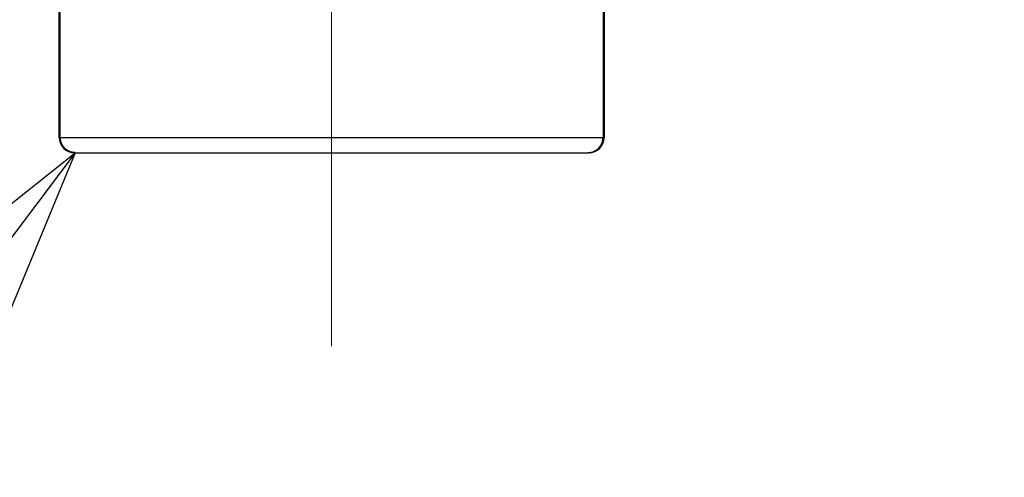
# Model space of a CAD drawing. Header units: millimetres. Extents: x 0 to 1735, y 0 to 1188.
# Tile 110 of 139: x 468 to 488, y 725 to 734. Entities that reach past the tile are written whole.
import ezdxf

# ---------------------------------------------------------------- set-up
doc = ezdxf.new("R2010")
doc.units = ezdxf.units.MM
doc.header["$LTSCALE"] = 0.727559
doc.linetypes.add('CENTER', pattern=[50.8, 31.75, -6.35, 6.35, -6.35])
for name, color, linetype in [('NoLayerName_001', 7, 'Continuous'), ('NoLayerName_002', 7, 'Continuous'), ('NoLayerName_003', 7, 'Continuous')]:
    doc.layers.add(name, color=color, linetype=linetype)
doc.styles.get("Standard").update_dxf_attribs({"font": 'txt', "bigfont": 'extfont2'})
doc.dimstyles.get("Standard").update_dxf_attribs({"dimtxt": 2.5, "dimasz": 2.5, "dimexe": 1, "dimexo": 1, "dimtad": 1, "dimdec": 3, "dimzin": 0, "dimdsep": 46, "dimtxsty": 'Standard', "dimcen": 2.5, "dimadec": 3, "dimazin": 0, "dimtfac": 0.75, "dimtdec": 3, "dimtmove": 0, "dimatfit": 3, "dimfxl": 1, "dimarcsym": 0})

# ---------------------------------------------------------------- blocks, each defined once
blk = doc.blocks.new('_OPEN30')
at = {"color": 0, "linetype": 'ByBlock', "lineweight": -2}
for p, q in [((-1, 0.267949), (0, 0)), ((0, 0), (-1, -0.267949)), ((0, 0), (-1, 0))]:
    blk.add_line(p, q, dxfattribs=at)
blk = doc.blocks.new('*D148')
at = {"layer": 'Defpoints', "color": 0}
for p in [(474.5, 727.5), (730, 700), (474.5, 520)]:
    blk.add_point(p, dxfattribs=at)
at = {"layer": 'NoLayerName_001', "color": 0, "linetype": 'Continuous', "lineweight": 13}
for p, q in [((474.5, 723.5), (474.5, 516)), ((730, 696), (730, 516)), ((722, 520), (482.5, 520))]:
    blk.add_line(p, q, dxfattribs=at)
at = {"layer": 'NoLayerName_001', "color": 0, "lineweight": 13, "xscale": 8, "yscale": 8, "zscale": 8, "rotation": 180}
blk.add_blockref('_OPEN30', (474.5, 520), dxfattribs=at)
at = {"layer": 'NoLayerName_001', "color": 0, "lineweight": 13, "xscale": 8, "yscale": 8, "zscale": 8}
blk.add_blockref('_OPEN30', (730, 520), dxfattribs=at)
at = {"layer": 'NoLayerName_001', "color": 0, "lineweight": 13, "insert": (602.25, 531.629), "char_height": 12.8, "attachment_point": 5}
blk.add_mtext('\\W0.8594;２５６', dxfattribs=at)

msp = doc.modelspace()

# ---------------------------------------------------------------- linework, layer by layer
at = {"layer": 'NoLayerName_001', "color": 60, "linetype": 'Continuous', "lineweight": 25}
for p, q in [((469.15000013, 731.60000146), (469.15000013, 742.21143812)), ((469.17247204, 731.60000146), (469.17247178, 742.21626148)), ((479.82752822, 742.21626148), (479.82752796, 731.60000146)), ((479.84999987, 742.21143812), (479.84999987, 731.60000146)), ((469.15000013, 731.60000146), (479.84999987, 731.60000146)), ((469.45000013, 731.30000147), (479.54999987, 731.30000147))]:
    msp.add_line(p, q, dxfattribs=at)
for centre, start, end in [((469.45000013, 731.60000146), 180, 270), ((479.54999987, 731.60000146), 270, 360)]:
    msp.add_arc(centre, 0.29999999, start, end, dxfattribs=at)
for points in [[(469.46573046, 731.30000147), (469.46058145, 731.30014326), (469.45026095, 731.30022136), (469.43481638, 731.30157689), (469.4194288, 731.30365965), (469.40415322, 731.30659436), (469.38904148, 731.31033472), (469.37414637, 731.31488067), (469.35952001, 731.32021907), (469.34521422, 731.32634402), (469.33127183, 731.33323431), (469.31772594, 731.34085905), (469.30460898, 731.34919061), (469.29195305, 731.35820078), (469.27979035, 731.36786158), (469.26815302, 731.37814493), (469.2570733, 731.38902323), (469.24658228, 731.40046836), (469.23670152, 731.41244467), (469.22745227, 731.42491801), (469.21885556, 731.43785421), (469.21093244, 731.45121911), (469.20370416, 731.46497865), (469.19719139, 731.47909848), (469.19141761, 731.49354389), (469.18639514, 731.5082726), (469.18212751, 731.52323805), (469.17862358, 731.53839381), (469.1758803, 731.55369308), (469.17393746, 731.56908982), (469.172676, 731.58453529), (469.17260384, 731.59485273), (469.17247204, 731.60000146)], [(479.53426954, 731.30000147), (479.53941855, 731.30014326), (479.54973905, 731.30022136), (479.56518362, 731.30157689), (479.5805712, 731.30365965), (479.59584678, 731.30659436), (479.61095852, 731.31033472), (479.62585363, 731.31488067), (479.64047999, 731.32021907), (479.65478578, 731.32634402), (479.66872817, 731.33323431), (479.68227406, 731.34085905), (479.69539102, 731.34919061), (479.70804695, 731.35820078), (479.72020965, 731.36786158), (479.73184698, 731.37814493), (479.7429267, 731.38902323), (479.75341772, 731.40046836), (479.76329848, 731.41244467), (479.77254773, 731.42491801), (479.78114444, 731.43785421), (479.78906756, 731.45121911), (479.79629584, 731.46497865), (479.80280861, 731.47909848), (479.80858239, 731.49354389), (479.81360486, 731.5082726), (479.81787249, 731.52323805), (479.82137642, 731.53839381), (479.8241197, 731.55369308), (479.82606254, 731.56908982), (479.827324, 731.58453529), (479.82739616, 731.59485273), (479.82752796, 731.60000146)]]:
    msp.add_open_spline(points, degree=3, knots=[0, 0, 0, 0, 0.01545289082, 0.03094638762, 0.0464724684, 0.06202213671, 0.07758597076, 0.09315466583, 0.10871957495, 0.1242736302, 0.13981684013, 0.15535301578, 0.1708846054, 0.18641289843, 0.20193837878, 0.2174610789, 0.23298093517, 0.24849882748, 0.26401734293, 0.27953847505, 0.29506350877, 0.31059333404, 0.32612875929, 0.34167082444, 0.35722091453, 0.37277744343, 0.38833498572, 0.40388679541, 0.41942530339, 0.43494253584, 0.45043053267, 0.4658817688, 0.4658817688, 0.4658817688, 0.4658817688], dxfattribs=at)
at = {"layer": 'NoLayerName_003', "color": 4, "linetype": 'CENTER', "lineweight": 13}
msp.add_line((474.5, 727.50000156), (474.5, 752.50000094), dxfattribs=at)

# ---------------------------------------------------------------- dimensions: what is measured, and where the dimension line sits
at = {"layer": 'NoLayerName_001', "color": 3, "linetype": 'Continuous', "lineweight": 13}
dim = msp.add_linear_dim(base=(474.5, 520), p1=(730, 700), p2=(474.5, 727.50000156), angle=180, text='\\W0.8594;２５６', dimstyle='Standard', override={"dimtxt": 12.8, "dimasz": 8, "dimexe": 4, "dimexo": 4, "dimgap": 4, "dimdec": 8, "dimzin": 8, "dimblk": 'OPEN30', "dimclrd": 0, "dimclre": 0, "dimclrt": 0, "dimtp": 0, "dimtm": 0, "dimlwd": 13, "dimlwe": 13}, dxfattribs=at)
dim.commit()
dim.dimension.update_dxf_attribs({"geometry": '*D148', "text_midpoint": (602.25, 520), "dimtype": 160})

# ---------------------------------------------------------------- leaders
at = {"layer": 'NoLayerName_002', "color": 3, "linetype": 'Continuous', "lineweight": 13, "annotation_type": 0, "has_hookline": 1, "hookline_direction": 1, "text_width": 91.544}
msp.add_leader([(469.46573046, 731.30000147), (433.42500019, 683.375), (425.42500019, 683.375)], dimstyle='Standard', override={"dimtxt": 12.8, "dimasz": 8, "dimldrblk": 'OPEN30'}, dxfattribs=at)

doc.saveas('drawing.dxf')
